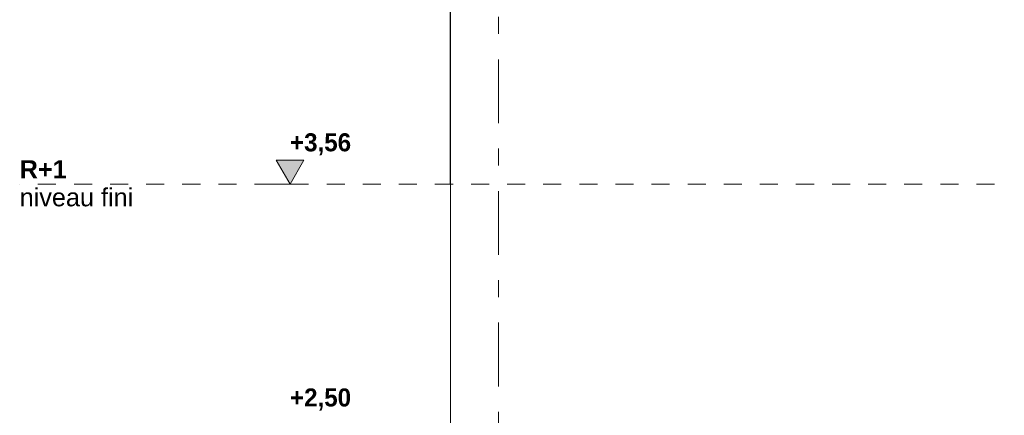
# Model space of a CAD drawing. Header units: millimetres. Extents: x -62337 to -23489, y -53000 to 10500.
# Tile 4 of 34: x -62068 to -57976, y 2600 to 4244. Entities that reach past the tile are written whole.
import ezdxf
from ezdxf.enums import TextEntityAlignment as Align

# ---------------------------------------------------------------- set-up
doc = ezdxf.new("R2010")
doc.units = ezdxf.units.MM
doc.header["$MEASUREMENT"] = 0
doc.linetypes.add('_TIRET COURT 1', pattern=[150, 75, -75])
doc.linetypes.add('Axe', pattern=[546.805537, 264.583325, -105.833328, 70.555556, -105.833328])
for name, color, linetype in [('Nouveau_2D - Cotations pour 50ème', 7, 'Continuous'), ('Nouveau_2D - Dessin général', 7, 'Continuous'), ('Nouveau_2D - Texte pour 50ème', 7, 'Continuous'), ('Nouveau__Grille structurelle (axe_trame)', 7, 'Continuous'), ('Nouveau__Murs ext - Périphériques', 7, 'Continuous')]:
    doc.layers.add(name, color=color, linetype=linetype)
doc.styles.add('STYLE_GENERE_1', font='arial.ttf')
doc.styles.add('STYLE_GENERE_2', font='GOTHIC.TTF')
doc.styles.add('STYLE_GENERE_3', font='arial.ttf')

# ---------------------------------------------------------------- blocks, each defined once
blk = doc.blocks.new('Élément de coupe_4')
at = {"layer": 'Nouveau__Murs ext - Périphériques', "linetype": 'Continuous', "lineweight": 13}
for points in [[(-60238, 1002.8), (-60278, 1002.8), (-60278, 992.8), (-60263.9, 992.8), (-60262.5, 994.5), (-60252.3, 994.5), (-60252.3, 992.8), (-60238, 992.8)], [(-60278, 989.8), (-60278, 892.4), (-60238, 892.4), (-60238, 989.8)]]:
    blk.add_hatch(color=7, dxfattribs=at).paths.add_polyline_path(points)
at = {"layer": 'Nouveau__Murs ext - Périphériques', "color": 7, "linetype": 'Continuous', "lineweight": 5}
for p, q in [((-60278, 2502.8), (-60278, 3275)), ((-60278, 992.8), (-60278, 1001.5)), ((-60278, 0), (-60278, 989.8)), ((-60238, 0), (-60278, 0))]:
    blk.add_line(p, q, dxfattribs=at)
blk = doc.blocks.new('Élément de coupe_5')
at = {"layer": 'Nouveau__Murs ext - Périphériques', "color": 7, "linetype": 'Continuous', "lineweight": 5}
blk.add_line((-60278, 3560), (-60278, 3275), dxfattribs=at)
blk = doc.blocks.new('Élément de coupe_6')
at = {"layer": 'Nouveau__Murs ext - Périphériques', "linetype": 'Continuous', "lineweight": 13}
blk.add_hatch(color=7, dxfattribs=at).paths.add_polyline_path([(-60238, 4520), (-60278, 4520), (-60278, 4490.7), (-60238, 4490.7)])
at = {"layer": 'Nouveau__Murs ext - Périphériques', "color": 7, "linetype": 'Continuous', "lineweight": 30}
blk.add_line((-60278, 3560), (-60278, 4520), dxfattribs=at)
blk = doc.blocks.new('Marque grille standard[8]', base_point=(-60078, 10000))
at = {"layer": 'Nouveau__Grille structurelle (axe_trame)', "color": 1, "linetype": 'Axe', "lineweight": 20}
blk.add_line((-60078, 9000), (-60078, -3000), dxfattribs=at)
at = {"layer": 'Nouveau__Grille structurelle (axe_trame)', "color": 7, "lineweight": 13, "style": 'STYLE_GENERE_1'}
for tag, p in [('AC_MarkerText_1_0', (-60078, 10337.5)), ('AC_MarkerText_1_1', (-60078, -4162.5))]:
    blk.add_attdef(tag, text='', height=175, rotation=360, dxfattribs=at).set_placement(p, align=Align.TOP_CENTER)
blk = doc.blocks.new('Cotation_1', base_point=(-60944.6, 1000))
at = {"layer": 'Nouveau_2D - Cotations pour 50ème', "linetype": 'Continuous', "lineweight": 13}
blk.add_hatch(color=7, dxfattribs=at).paths.add_polyline_path([(-60944.6, 3560), (-60886.6, 3660), (-61002.6, 3660)])
at = {"layer": 'Nouveau_2D - Cotations pour 50ème', "color": 7, "linetype": 'Continuous', "lineweight": 13}
for p, q in [((-60944.6, 3560), (-61002.6, 3660)), ((-61002.6, 3660), (-60886.6, 3660)), ((-60886.6, 3660), (-60944.6, 3560)), ((-60944.6, 3560), (-61019.6, 3560)), ((-60944.6, 3560), (-60869.6, 3560))]:
    blk.add_line(p, q, dxfattribs=at)
at = {"layer": 'Nouveau_2D - Cotations pour 50ème', "color": 7, "lineweight": 13, "char_height": 75, "attachment_point": 7, "style": 'STYLE_GENERE_2'}
for s, insert in [('{\\A1;\\fCentury Gothic|b1|i0|c0|p0;+3,56}', (-60944.6, 3680)), ('{\\A1;\\fCentury Gothic|b1|i0|c0|p0;+2,50}', (-60944.6, 2620))]:
    blk.add_mtext(s, dxfattribs=dict(at, insert=insert))

msp = doc.modelspace()

# ---------------------------------------------------------------- linework, layer by layer
at = {"layer": 'Nouveau_2D - Dessin général', "color": 7, "linetype": '_TIRET COURT 1', "lineweight": 13}
msp.add_line((-24117.2, 3560), (-62067.9, 3560), dxfattribs=at)

# ---------------------------------------------------------------- block references
at = {"layer": 'Nouveau_2D - Cotations pour 50ème', "color": 7, "linetype": 'Continuous', "lineweight": 13}
msp.add_blockref('Cotation_1', (-60944.6, 1000), dxfattribs=at)
at = {"layer": 'Nouveau__Grille structurelle (axe_trame)', "color": 7, "linetype": 'Continuous', "lineweight": 13}
msp.add_blockref('Marque grille standard[8]', (-60078, 10000), dxfattribs=at)
at = {"layer": 'Nouveau__Murs ext - Périphériques', "lineweight": 0}
for name in ['Élément de coupe_6', 'Élément de coupe_5', 'Élément de coupe_4']:
    msp.add_blockref(name, (0, 0), dxfattribs=at)

# ---------------------------------------------------------------- texts
at = {"layer": 'Nouveau_2D - Texte pour 50ème', "color": 7, "linetype": 'Continuous', "lineweight": 13, "insert": (-62067.9, 3563.7), "char_height": 75, "attachment_point": 4, "line_spacing_factor": 0.931717, "style": 'STYLE_GENERE_3'}
msp.add_mtext('{\\A1;\\fArial|b1|i0|c0|p0;R+1}\\P{\\A1;\\fArial|b0|i0|c0|p0;niveau fini}', dxfattribs=at)

doc.saveas('drawing.dxf')
